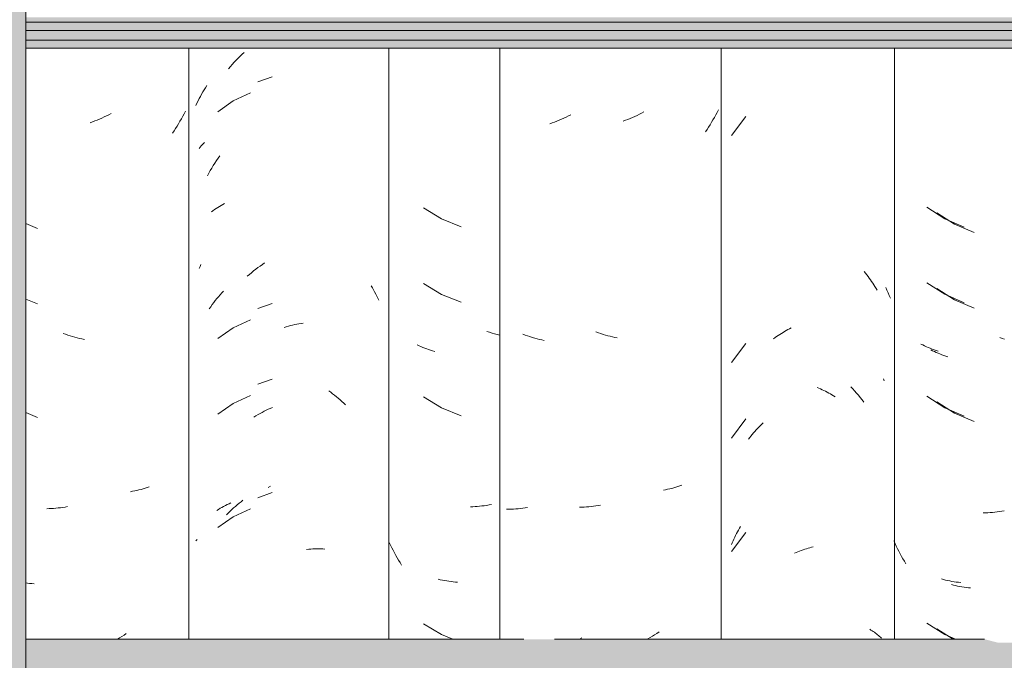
# Model space of a CAD drawing. Header units: metres. Extents: x -28.2 to -1.6, y -1.6 to 5.9.
# Tile 29 of 88: x -19.7 to -19.307, y 3.005 to 3.261. Entities that reach past the tile are written whole.
import ezdxf

# ---------------------------------------------------------------- set-up
doc = ezdxf.new("R2010")
doc.units = ezdxf.units.M
doc.layers.add('A-GLAZ-CWMG', color=7, linetype='Continuous', lineweight=5)
doc.layers.add('A-ROOF', color=7, linetype='Continuous', lineweight=5)

# ---------------------------------------------------------------- blocks, each defined once
blk = doc.blocks.new('FP_29-CASA 3')
at = {"layer": 'A-GLAZ-CWMG', "color": 9, "true_color": 0xc0c0c0}
for p, q in [((-19.53906, 3.18558), (-19.53183, 3.18121)), ((-19.53183, 3.18121), (-19.52398, 3.17807)), ((-19.53906, 3.15543), (-19.53183, 3.15107)), ((-19.53183, 3.15107), (-19.52398, 3.14792)), ((-19.51271, 3.13597), (-19.51375, 3.13633)), ((-19.51168, 3.13564), (-19.51271, 3.13597)), ((-19.51064, 3.13532), (-19.51168, 3.13564)), ((-19.5096, 3.13503), (-19.51064, 3.13532)), ((-19.50857, 3.13476), (-19.5096, 3.13503)), ((-19.54076, 3.13061), (-19.54149, 3.13095)), ((-19.54001, 3.13027), (-19.54076, 3.13061)), ((-19.53926, 3.12995), (-19.54001, 3.13027)), ((-19.5385, 3.12965), (-19.53926, 3.12995)), ((-19.53772, 3.12935), (-19.5385, 3.12965)), ((-19.53694, 3.12908), (-19.53772, 3.12935)), ((-19.53615, 3.12881), (-19.53694, 3.12908)), ((-19.53535, 3.12856), (-19.53615, 3.12881)), ((-19.53454, 3.12832), (-19.53535, 3.12856)), ((-19.53906, 3.11022), (-19.53183, 3.10585)), ((-19.53183, 3.10585), (-19.52398, 3.10271)), ((-19.51474, 3.06683), (-19.51568, 3.06671)), ((-19.51381, 3.06697), (-19.51474, 3.06683)), ((-19.51287, 3.06712), (-19.51381, 3.06697)), ((-19.51193, 3.06729), (-19.51287, 3.06712)), ((-19.51939, 3.0664), (-19.5203, 3.06636)), ((-19.51846, 3.06645), (-19.51939, 3.0664)), ((-19.51754, 3.06652), (-19.51846, 3.06645)), ((-19.51661, 3.06661), (-19.51754, 3.06652)), ((-19.51568, 3.06671), (-19.51661, 3.06661)), ((-19.5522, 3.05107), (-19.5527, 3.0521)), ((-19.55169, 3.05005), (-19.5522, 3.05107)), ((-19.55116, 3.04904), (-19.55169, 3.05005)), ((-19.55062, 3.04804), (-19.55116, 3.04904)), ((-19.55007, 3.04704), (-19.55062, 3.04804)), ((-19.5495, 3.04606), (-19.55007, 3.04704)), ((-19.54892, 3.04509), (-19.5495, 3.04606)), ((-19.54832, 3.04413), (-19.54892, 3.04509)), ((-19.54771, 3.04318), (-19.54832, 3.04413)), ((-19.53231, 3.03733), (-19.53314, 3.03753)), ((-19.53147, 3.03715), (-19.53231, 3.03733)), ((-19.53062, 3.03699), (-19.53147, 3.03715)), ((-19.52976, 3.03684), (-19.53062, 3.03699)), ((-19.5289, 3.0367), (-19.52976, 3.03684)), ((-19.52803, 3.03658), (-19.5289, 3.0367)), ((-19.52716, 3.03648), (-19.52803, 3.03658)), ((-19.52627, 3.03639), (-19.52716, 3.03648)), ((-19.52539, 3.03632), (-19.52627, 3.03639)), ((-19.53906, 3.01979), (-19.53183, 3.01542)), ((-19.53183, 3.01542), (-19.52726, 3.0136))]:
    blk.add_line(p, q, dxfattribs=at)
blk = doc.blocks.new('FP_30-CASA 3')
at = {"layer": 'A-GLAZ-CWMG', "color": 9, "true_color": 0xc0c0c0}
for p, q in [((-19.62749, 3.2309), (-19.62699, 3.23177)), ((-19.62699, 3.23177), (-19.62647, 3.23263)), ((-19.62647, 3.23263), (-19.62595, 3.23348)), ((-19.62595, 3.23348), (-19.62541, 3.23431)), ((-19.62938, 3.22735), (-19.62893, 3.22825)), ((-19.62893, 3.22825), (-19.62846, 3.22914)), ((-19.62846, 3.22914), (-19.62798, 3.23003)), ((-19.62798, 3.23003), (-19.62749, 3.2309)), ((-19.61489, 3.22821), (-19.62107, 3.22391)), ((-19.60806, 3.23137), (-19.61489, 3.22821)), ((-19.62982, 3.22644), (-19.62938, 3.22735)), ((-19.55986, 3.15445), (-19.55939, 3.15365)), ((-19.55939, 3.15365), (-19.55893, 3.15285)), ((-19.62202, 3.14859), (-19.62139, 3.14938)), ((-19.62139, 3.14938), (-19.62075, 3.15015)), ((-19.62075, 3.15015), (-19.6201, 3.15092)), ((-19.6201, 3.15092), (-19.61943, 3.15166)), ((-19.61943, 3.15166), (-19.61876, 3.1524)), ((-19.55893, 3.15285), (-19.55848, 3.15204)), ((-19.55848, 3.15204), (-19.55804, 3.15123)), ((-19.55804, 3.15123), (-19.55761, 3.1504)), ((-19.55761, 3.1504), (-19.55719, 3.14957)), ((-19.55719, 3.14957), (-19.55678, 3.14873)), ((-19.62444, 3.14533), (-19.62385, 3.14616)), ((-19.62385, 3.14616), (-19.62325, 3.14698)), ((-19.62325, 3.14698), (-19.62264, 3.14779)), ((-19.62264, 3.14779), (-19.62202, 3.14859)), ((-19.61489, 3.13778), (-19.62107, 3.13348)), ((-19.60806, 3.14094), (-19.61489, 3.13778)), ((-19.59456, 3.13789), (-19.59372, 3.13814)), ((-19.59372, 3.13814), (-19.59288, 3.13838)), ((-19.59288, 3.13838), (-19.59204, 3.13861)), ((-19.59204, 3.13861), (-19.5912, 3.13882)), ((-19.5912, 3.13882), (-19.59036, 3.13901)), ((-19.59036, 3.13901), (-19.58952, 3.13918)), ((-19.58952, 3.13918), (-19.58869, 3.13934)), ((-19.58869, 3.13934), (-19.58785, 3.13949)), ((-19.58785, 3.13949), (-19.58702, 3.13961)), ((-19.60806, 3.1108), (-19.61489, 3.10763)), ((-19.57678, 3.11261), (-19.576, 3.11205)), ((-19.576, 3.11205), (-19.57524, 3.11147)), ((-19.57524, 3.11147), (-19.57448, 3.11088)), ((-19.57448, 3.11088), (-19.57372, 3.11027)), ((-19.57372, 3.11027), (-19.57298, 3.10965)), ((-19.61489, 3.10763), (-19.62107, 3.10334)), ((-19.57298, 3.10965), (-19.57224, 3.10901)), ((-19.57224, 3.10901), (-19.57151, 3.10836)), ((-19.57151, 3.10836), (-19.57079, 3.10769)), ((-19.57079, 3.10769), (-19.57007, 3.10702)), ((-19.60661, 3.10217), (-19.60581, 3.10266)), ((-19.60581, 3.10266), (-19.605, 3.10313)), ((-19.605, 3.10313), (-19.60419, 3.10359)), ((-19.60419, 3.10359), (-19.60338, 3.10403)), ((-19.60338, 3.10403), (-19.60256, 3.10446)), ((-19.60256, 3.10446), (-19.60174, 3.10487)), ((-19.60174, 3.10487), (-19.60091, 3.10526)), ((-19.60091, 3.10526), (-19.60009, 3.10564)), ((-19.60009, 3.10564), (-19.59926, 3.106)), ((-19.61402, 3.06656), (-19.61327, 3.06719)), ((-19.61327, 3.06719), (-19.61253, 3.06781)), ((-19.61253, 3.06781), (-19.61177, 3.06841)), ((-19.61177, 3.06841), (-19.61101, 3.069)), ((-19.61759, 3.06319), (-19.6169, 3.06389)), ((-19.6169, 3.06389), (-19.61619, 3.06458)), ((-19.61619, 3.06458), (-19.61547, 3.06526)), ((-19.61547, 3.06526), (-19.61475, 3.06592)), ((-19.60806, 3.06558), (-19.61489, 3.06242)), ((-19.61475, 3.06592), (-19.61402, 3.06656)), ((-19.61489, 3.06242), (-19.62107, 3.05813)), ((-19.62982, 3.0528), (-19.62955, 3.05308)), ((-19.62955, 3.05308), (-19.62928, 3.05335)), ((-19.58561, 3.04936), (-19.58479, 3.04945)), ((-19.58479, 3.04945), (-19.58396, 3.04952)), ((-19.58396, 3.04952), (-19.58315, 3.04957)), ((-19.58315, 3.04957), (-19.58233, 3.04961)), ((-19.58233, 3.04961), (-19.58152, 3.04963)), ((-19.58152, 3.04963), (-19.58071, 3.04963)), ((-19.58071, 3.04963), (-19.57991, 3.04963)), ((-19.57991, 3.04963), (-19.57912, 3.0496)), ((-19.57912, 3.0496), (-19.57832, 3.04956))]:
    blk.add_line(p, q, dxfattribs=at)
blk = doc.blocks.new('Rectangular Mullion - Telha Fibrocimento - Ondulada-V22-CASA 3')
at = {"layer": 'A-GLAZ-CWMG'}
for p, q in [((-19.55281, 3.24922), (-19.55281, 3.0136)), ((-19.50857, 3.24922), (-19.50857, 3.0136))]:
    blk.add_line(p, q, dxfattribs=at)
for name in ['FP_30-CASA 3', 'FP_29-CASA 3']:
    blk.add_blockref(name, (0, 0), dxfattribs=at)
blk = doc.blocks.new('FP_37-CASA 3')
at = {"layer": 'A-GLAZ-CWMG', "color": 9, "true_color": 0xc0c0c0}
for p, q in [((-19.61135, 3.24681), (-19.61053, 3.24758)), ((-19.61526, 3.24276), (-19.6145, 3.2436)), ((-19.6145, 3.2436), (-19.61373, 3.24442)), ((-19.61373, 3.24442), (-19.61294, 3.24524)), ((-19.61294, 3.24524), (-19.61215, 3.24603)), ((-19.61215, 3.24603), (-19.61135, 3.24681)), ((-19.61675, 3.24103), (-19.61601, 3.2419)), ((-19.61601, 3.2419), (-19.61526, 3.24276)), ((-19.59936, 3.23783), (-19.60511, 3.23582)), ((-19.62844, 3.2093), (-19.62805, 3.20978)), ((-19.62805, 3.20978), (-19.62764, 3.21025)), ((-19.62764, 3.21025), (-19.62723, 3.21071)), ((-19.62723, 3.21071), (-19.6268, 3.21117)), ((-19.6268, 3.21117), (-19.62636, 3.21162)), ((-19.62221, 3.20345), (-19.62157, 3.20442)), ((-19.62157, 3.20442), (-19.62092, 3.20539)), ((-19.62092, 3.20539), (-19.62026, 3.20634)), ((-19.62461, 3.19943), (-19.62403, 3.20045)), ((-19.62403, 3.20045), (-19.62344, 3.20146)), ((-19.62344, 3.20146), (-19.62283, 3.20246)), ((-19.62283, 3.20246), (-19.62221, 3.20345)), ((-19.62517, 3.19839), (-19.62461, 3.19943)), ((-19.62295, 3.18442), (-19.62233, 3.18487)), ((-19.62233, 3.18487), (-19.6217, 3.18531)), ((-19.6217, 3.18531), (-19.62105, 3.18574)), ((-19.62105, 3.18574), (-19.62039, 3.18615)), ((-19.62039, 3.18615), (-19.61972, 3.18656)), ((-19.61972, 3.18656), (-19.61903, 3.18694)), ((-19.61903, 3.18694), (-19.61833, 3.18732)), ((-19.62356, 3.18396), (-19.62295, 3.18442)), ((-19.62844, 3.16134), (-19.62811, 3.16214)), ((-19.62811, 3.16214), (-19.62776, 3.16294)), ((-19.60674, 3.16041), (-19.60588, 3.16108)), ((-19.60588, 3.16108), (-19.60501, 3.16174)), ((-19.60501, 3.16174), (-19.60413, 3.16239)), ((-19.60413, 3.16239), (-19.60324, 3.16301)), ((-19.60324, 3.16301), (-19.60235, 3.16362)), ((-19.60928, 3.15828), (-19.60844, 3.159)), ((-19.60844, 3.159), (-19.6076, 3.15971)), ((-19.6076, 3.15971), (-19.60674, 3.16041)), ((-19.59936, 3.14741), (-19.60511, 3.14539)), ((-19.59936, 3.11726), (-19.60511, 3.11525)), ((-19.60099, 3.07408), (-19.60008, 3.07465)), ((-19.59936, 3.07205), (-19.60511, 3.07003)), ((-19.6187, 3.06656), (-19.61799, 3.06693)), ((-19.61799, 3.06693), (-19.61727, 3.06728)), ((-19.61727, 3.06728), (-19.61654, 3.06762)), ((-19.61654, 3.06762), (-19.6158, 3.06795)), ((-19.62139, 3.06495), (-19.62074, 3.06537)), ((-19.62074, 3.06537), (-19.62007, 3.06578)), ((-19.62007, 3.06578), (-19.61939, 3.06617)), ((-19.61939, 3.06617), (-19.6187, 3.06656))]:
    blk.add_line(p, q, dxfattribs=at)
blk = doc.blocks.new('FP_38-CASA 3')
at = {"layer": 'A-GLAZ-CWMG', "color": 9, "true_color": 0xc0c0c0}
for p, q in [((-19.63397, 3.22412), (-19.63448, 3.2231)), ((-19.67007, 3.22023), (-19.67101, 3.21987)), ((-19.66914, 3.2206), (-19.67007, 3.22023)), ((-19.66821, 3.22099), (-19.66914, 3.2206)), ((-19.66728, 3.2214), (-19.66821, 3.22099)), ((-19.66636, 3.22182), (-19.66728, 3.2214)), ((-19.66544, 3.22226), (-19.66636, 3.22182)), ((-19.66452, 3.22272), (-19.66544, 3.22226)), ((-19.66361, 3.2232), (-19.66452, 3.22272)), ((-19.63611, 3.2201), (-19.63668, 3.21912)), ((-19.63555, 3.22109), (-19.63611, 3.2201)), ((-19.63501, 3.22209), (-19.63555, 3.22109)), ((-19.63448, 3.2231), (-19.63501, 3.22209)), ((-19.67101, 3.21987), (-19.67194, 3.21953)), ((-19.63848, 3.21624), (-19.6391, 3.21531)), ((-19.63787, 3.21719), (-19.63848, 3.21624)), ((-19.63727, 3.21815), (-19.63787, 3.21719)), ((-19.63668, 3.21912), (-19.63727, 3.21815)), ((-19.69754, 3.17935), (-19.69293, 3.17741)), ((-19.69754, 3.14921), (-19.69293, 3.14727)), ((-19.68179, 3.13518), (-19.68273, 3.13552)), ((-19.68085, 3.13486), (-19.68179, 3.13518)), ((-19.67991, 3.13456), (-19.68085, 3.13486)), ((-19.67897, 3.13427), (-19.67991, 3.13456)), ((-19.67803, 3.13401), (-19.67897, 3.13427)), ((-19.67709, 3.13376), (-19.67803, 3.13401)), ((-19.67614, 3.13352), (-19.67709, 3.13376)), ((-19.6752, 3.13331), (-19.67614, 3.13352)), ((-19.67426, 3.13311), (-19.6752, 3.13331)), ((-19.69754, 3.10399), (-19.69293, 3.10205)), ((-19.655, 3.07257), (-19.65585, 3.07242)), ((-19.65415, 3.07274), (-19.655, 3.07257)), ((-19.65331, 3.07293), (-19.65415, 3.07274)), ((-19.65248, 3.07313), (-19.65331, 3.07293)), ((-19.65166, 3.07334), (-19.65248, 3.07313)), ((-19.65084, 3.07357), (-19.65166, 3.07334)), ((-19.65004, 3.07382), (-19.65084, 3.07357)), ((-19.64924, 3.07407), (-19.65004, 3.07382)), ((-19.64846, 3.07435), (-19.64924, 3.07407)), ((-19.68835, 3.06567), (-19.68927, 3.06564)), ((-19.68743, 3.06571), (-19.68835, 3.06567)), ((-19.68651, 3.06576), (-19.68743, 3.06571)), ((-19.68558, 3.06583), (-19.68651, 3.06576)), ((-19.68465, 3.06592), (-19.68558, 3.06583)), ((-19.68372, 3.06603), (-19.68465, 3.06592)), ((-19.68279, 3.06615), (-19.68372, 3.06603)), ((-19.68185, 3.06629), (-19.68279, 3.06615)), ((-19.68091, 3.06645), (-19.68185, 3.06629)), ((-19.69696, 3.03599), (-19.69754, 3.03608)), ((-19.69609, 3.03587), (-19.69696, 3.03599)), ((-19.69521, 3.03577), (-19.69609, 3.03587)), ((-19.69433, 3.03569), (-19.69521, 3.03577)), ((-19.65756, 3.01585), (-19.65844, 3.01526)), ((-19.66021, 3.01414), (-19.6611, 3.0136)), ((-19.65932, 3.01469), (-19.66021, 3.01414)), ((-19.65844, 3.01526), (-19.65932, 3.01469))]:
    blk.add_line(p, q, dxfattribs=at)
blk = doc.blocks.new('FP_47-CASA 3')
at = {"layer": 'A-GLAZ-CWMG', "color": 9, "true_color": 0xc0c0c0}
for p, q in [((-19.33433, 3.18357), (-19.3272, 3.17905)), ((-19.3272, 3.17905), (-19.31941, 3.17576)), ((-19.33433, 3.15342), (-19.3272, 3.14891)), ((-19.3272, 3.14891), (-19.31941, 3.14561)), ((-19.30828, 3.13349), (-19.30921, 3.13383)), ((-19.30734, 3.13316), (-19.30828, 3.13349)), ((-19.336, 3.12863), (-19.33672, 3.129)), ((-19.33527, 3.12828), (-19.336, 3.12863)), ((-19.33453, 3.12795), (-19.33527, 3.12828)), ((-19.33378, 3.12763), (-19.33453, 3.12795)), ((-19.33302, 3.12732), (-19.33378, 3.12763)), ((-19.33224, 3.12702), (-19.33302, 3.12732)), ((-19.33146, 3.12674), (-19.33224, 3.12702)), ((-19.33067, 3.12647), (-19.33146, 3.12674)), ((-19.32987, 3.12622), (-19.33067, 3.12647)), ((-19.33433, 3.10821), (-19.3272, 3.10369)), ((-19.3272, 3.10369), (-19.31941, 3.1004)), ((-19.31484, 3.064), (-19.31575, 3.06398)), ((-19.31392, 3.06403), (-19.31484, 3.064)), ((-19.313, 3.06409), (-19.31392, 3.06403)), ((-19.31207, 3.06416), (-19.313, 3.06409)), ((-19.31114, 3.06424), (-19.31207, 3.06416)), ((-19.31021, 3.06435), (-19.31114, 3.06424)), ((-19.30927, 3.06447), (-19.31021, 3.06435)), ((-19.30834, 3.0646), (-19.30927, 3.06447)), ((-19.3074, 3.06476), (-19.30834, 3.0646)), ((-19.32767, 3.03518), (-19.32849, 3.0354)), ((-19.32684, 3.03499), (-19.32767, 3.03518)), ((-19.326, 3.0348), (-19.32684, 3.03499)), ((-19.32515, 3.03464), (-19.326, 3.0348)), ((-19.32429, 3.03449), (-19.32515, 3.03464)), ((-19.32343, 3.03435), (-19.32429, 3.03449)), ((-19.32256, 3.03423), (-19.32343, 3.03435)), ((-19.32169, 3.03412), (-19.32256, 3.03423)), ((-19.32081, 3.03404), (-19.32169, 3.03412)), ((-19.33433, 3.01778), (-19.32772, 3.0136))]:
    blk.add_line(p, q, dxfattribs=at)
blk = doc.blocks.new('FP_48-CASA 3')
at = {"layer": 'A-GLAZ-CWMG', "color": 9, "true_color": 0xc0c0c0}
for p, q in [((-19.35465, 3.15388), (-19.35416, 3.15281)), ((-19.35416, 3.15281), (-19.35369, 3.15172)), ((-19.35369, 3.15172), (-19.35323, 3.15063)), ((-19.35323, 3.15063), (-19.35279, 3.14953)), ((-19.36861, 3.11425), (-19.36783, 3.11342)), ((-19.36783, 3.11342), (-19.36707, 3.11257)), ((-19.36707, 3.11257), (-19.36632, 3.11171)), ((-19.36632, 3.11171), (-19.36557, 3.11084)), ((-19.36557, 3.11084), (-19.36484, 3.10996)), ((-19.36484, 3.10996), (-19.36412, 3.10906)), ((-19.36412, 3.10906), (-19.36342, 3.10815))]:
    blk.add_line(p, q, dxfattribs=at)
blk = doc.blocks.new('FP_49-CASA 3')
at = {"layer": 'A-GLAZ-CWMG', "color": 9, "true_color": 0xc0c0c0}
for p, q in [((-19.48576, 3.22016), (-19.4867, 3.2198)), ((-19.48483, 3.22054), (-19.48576, 3.22016)), ((-19.4839, 3.22094), (-19.48483, 3.22054)), ((-19.48298, 3.22136), (-19.4839, 3.22094)), ((-19.48206, 3.22179), (-19.48298, 3.22136)), ((-19.48114, 3.22224), (-19.48206, 3.22179)), ((-19.48023, 3.2227), (-19.48114, 3.22224)), ((-19.48763, 3.21945), (-19.48857, 3.21912)), ((-19.4867, 3.2198), (-19.48763, 3.21945)), ((-19.49842, 3.13487), (-19.49935, 3.13521)), ((-19.49748, 3.13454), (-19.49842, 3.13487)), ((-19.49654, 3.13423), (-19.49748, 3.13454)), ((-19.4956, 3.13393), (-19.49654, 3.13423)), ((-19.49466, 3.13365), (-19.4956, 3.13393)), ((-19.49372, 3.13339), (-19.49466, 3.13365)), ((-19.49277, 3.13315), (-19.49372, 3.13339)), ((-19.49183, 3.13293), (-19.49277, 3.13315)), ((-19.49089, 3.13272), (-19.49183, 3.13293)), ((-19.50497, 3.06542), (-19.50588, 3.06541)), ((-19.50405, 3.06545), (-19.50497, 3.06542)), ((-19.50313, 3.0655), (-19.50405, 3.06545)), ((-19.50221, 3.06556), (-19.50313, 3.0655)), ((-19.50128, 3.06564), (-19.50221, 3.06556)), ((-19.50035, 3.06574), (-19.50128, 3.06564)), ((-19.49941, 3.06585), (-19.50035, 3.06574)), ((-19.49848, 3.06598), (-19.49941, 3.06585)), ((-19.49754, 3.06613), (-19.49848, 3.06598)), ((-19.47592, 3.01416), (-19.47681, 3.01361))]:
    blk.add_line(p, q, dxfattribs=at)
blk = doc.blocks.new('Rectangular Mullion - Telha Fibrocimento - Ondulada-V36-CASA 3')
at = {"layer": 'A-GLAZ-CWMG'}
blk.add_line((-19.63257, 3.24922), (-19.63257, 3.0136), dxfattribs=at)
for name in ['FP_48-CASA 3', 'FP_37-CASA 3', 'FP_38-CASA 3', 'FP_47-CASA 3', 'FP_49-CASA 3']:
    blk.add_blockref(name, (0, 0), dxfattribs=at)
blk = doc.blocks.new('FP_54-CASA 3')
at = {"layer": 'A-GLAZ-CWMG', "color": 9, "true_color": 0xc0c0c0}
for p, q in [((-19.33824, 3.18583), (-19.33114, 3.18126)), ((-19.33114, 3.18126), (-19.32338, 3.1779)), ((-19.33824, 3.15568), (-19.33114, 3.15111)), ((-19.33114, 3.15111), (-19.32338, 3.14776)), ((-19.3399, 3.13091), (-19.34061, 3.13128)), ((-19.33917, 3.13055), (-19.3399, 3.13091)), ((-19.33844, 3.13021), (-19.33917, 3.13055)), ((-19.33769, 3.12988), (-19.33844, 3.13021)), ((-19.33693, 3.12957), (-19.33769, 3.12988)), ((-19.33617, 3.12926), (-19.33693, 3.12957)), ((-19.33539, 3.12898), (-19.33617, 3.12926)), ((-19.3346, 3.1287), (-19.33539, 3.12898)), ((-19.33381, 3.12845), (-19.3346, 3.1287)), ((-19.33824, 3.11047), (-19.33114, 3.1059)), ((-19.33114, 3.1059), (-19.32338, 3.10255)), ((-19.35093, 3.05172), (-19.3514, 3.05277)), ((-19.35045, 3.05069), (-19.35093, 3.05172)), ((-19.34995, 3.04966), (-19.35045, 3.05069)), ((-19.34943, 3.04864), (-19.34995, 3.04966)), ((-19.3489, 3.04763), (-19.34943, 3.04864)), ((-19.34836, 3.04663), (-19.3489, 3.04763)), ((-19.3478, 3.04564), (-19.34836, 3.04663)), ((-19.34723, 3.04466), (-19.3478, 3.04564)), ((-19.34664, 3.04369), (-19.34723, 3.04466)), ((-19.33161, 3.03739), (-19.33243, 3.03761)), ((-19.33078, 3.03719), (-19.33161, 3.03739)), ((-19.32995, 3.037), (-19.33078, 3.03719)), ((-19.3291, 3.03683), (-19.32995, 3.037)), ((-19.32825, 3.03667), (-19.3291, 3.03683)), ((-19.32739, 3.03653), (-19.32825, 3.03667)), ((-19.32652, 3.0364), (-19.32739, 3.03653)), ((-19.32565, 3.03629), (-19.32652, 3.0364)), ((-19.32477, 3.03619), (-19.32565, 3.03629)), ((-19.33824, 3.02004), (-19.33114, 3.01547)), ((-19.33114, 3.01547), (-19.3268, 3.0136))]:
    blk.add_line(p, q, dxfattribs=at)
blk = doc.blocks.new('FP_55-CASA 3')
at = {"layer": 'A-GLAZ-CWMG', "color": 9, "true_color": 0xc0c0c0}
for p, q in [((-19.41048, 3.22199), (-19.4162, 3.21438)), ((-19.3632, 3.16017), (-19.3627, 3.15954)), ((-19.3627, 3.15954), (-19.3622, 3.1589)), ((-19.3622, 3.1589), (-19.36171, 3.15825)), ((-19.36171, 3.15825), (-19.36123, 3.1576)), ((-19.36123, 3.1576), (-19.36075, 3.15693)), ((-19.36075, 3.15693), (-19.36029, 3.15625)), ((-19.36029, 3.15625), (-19.35984, 3.15557)), ((-19.35984, 3.15557), (-19.35939, 3.15487)), ((-19.35939, 3.15487), (-19.35896, 3.15417)), ((-19.35896, 3.15417), (-19.35854, 3.15346)), ((-19.35854, 3.15346), (-19.35812, 3.15274)), ((-19.39302, 3.13738), (-19.39236, 3.13771)), ((-19.39941, 3.13341), (-19.39879, 3.13386)), ((-19.39879, 3.13386), (-19.39816, 3.1343)), ((-19.39816, 3.1343), (-19.39754, 3.13472)), ((-19.39754, 3.13472), (-19.3969, 3.13514)), ((-19.3969, 3.13514), (-19.39626, 3.13554)), ((-19.39626, 3.13554), (-19.39562, 3.13594)), ((-19.39562, 3.13594), (-19.39498, 3.13631)), ((-19.39498, 3.13631), (-19.39433, 3.13668)), ((-19.39433, 3.13668), (-19.39368, 3.13703)), ((-19.39368, 3.13703), (-19.39302, 3.13738)), ((-19.41048, 3.13156), (-19.4162, 3.12395)), ((-19.38201, 3.11393), (-19.38134, 3.11365)), ((-19.35557, 3.11747), (-19.35539, 3.11705)), ((-19.35539, 3.11705), (-19.35522, 3.11664)), ((-19.38134, 3.11365), (-19.38068, 3.11337)), ((-19.38068, 3.11337), (-19.38001, 3.11307)), ((-19.38001, 3.11307), (-19.37935, 3.11276)), ((-19.37935, 3.11276), (-19.37869, 3.11244)), ((-19.37869, 3.11244), (-19.37804, 3.1121)), ((-19.37804, 3.1121), (-19.37738, 3.11175)), ((-19.37738, 3.11175), (-19.37673, 3.11139)), ((-19.37673, 3.11139), (-19.37609, 3.11102)), ((-19.37609, 3.11102), (-19.37544, 3.11063)), ((-19.37544, 3.11063), (-19.3748, 3.11023)), ((-19.41048, 3.10142), (-19.4162, 3.09381)), ((-19.40576, 3.09762), (-19.40521, 3.0982)), ((-19.40521, 3.0982), (-19.40465, 3.09876)), ((-19.40465, 3.09876), (-19.40408, 3.09931)), ((-19.40408, 3.09931), (-19.40351, 3.09985)), ((-19.40891, 3.09397), (-19.40841, 3.0946)), ((-19.40841, 3.0946), (-19.40789, 3.09523)), ((-19.40789, 3.09523), (-19.40737, 3.09584)), ((-19.40737, 3.09584), (-19.40684, 3.09644)), ((-19.40684, 3.09644), (-19.40631, 3.09704)), ((-19.40631, 3.09704), (-19.40576, 3.09762)), ((-19.40941, 3.09332), (-19.40891, 3.09397)), ((-19.41048, 3.0562), (-19.4162, 3.04859)), ((-19.41487, 3.05427), (-19.41451, 3.055)), ((-19.41451, 3.055), (-19.41414, 3.05571)), ((-19.41414, 3.05571), (-19.41376, 3.05643)), ((-19.41376, 3.05643), (-19.41337, 3.05713)), ((-19.41337, 3.05713), (-19.41297, 3.05783)), ((-19.41297, 3.05783), (-19.41256, 3.05852)), ((-19.4162, 3.0513), (-19.41588, 3.05205)), ((-19.41588, 3.05205), (-19.41555, 3.0528)), ((-19.41555, 3.0528), (-19.41521, 3.05354)), ((-19.41521, 3.05354), (-19.41487, 3.05427)), ((-19.39099, 3.04792), (-19.39033, 3.04821)), ((-19.39033, 3.04821), (-19.38966, 3.04849)), ((-19.38966, 3.04849), (-19.38899, 3.04875)), ((-19.38899, 3.04875), (-19.38832, 3.04901)), ((-19.38832, 3.04901), (-19.38765, 3.04924)), ((-19.38765, 3.04924), (-19.38698, 3.04947)), ((-19.38698, 3.04947), (-19.38631, 3.04969)), ((-19.38631, 3.04969), (-19.38564, 3.04989)), ((-19.38564, 3.04989), (-19.38497, 3.05007)), ((-19.38497, 3.05007), (-19.3843, 3.05025)), ((-19.3843, 3.05025), (-19.38363, 3.05041)), ((-19.36102, 3.01755), (-19.36055, 3.01727)), ((-19.36055, 3.01727), (-19.36009, 3.01698)), ((-19.36009, 3.01698), (-19.35964, 3.01669)), ((-19.35964, 3.01669), (-19.3592, 3.01638)), ((-19.3592, 3.01638), (-19.35877, 3.01607)), ((-19.35877, 3.01607), (-19.35835, 3.01574)), ((-19.35835, 3.01574), (-19.35794, 3.01541)), ((-19.35794, 3.01541), (-19.35754, 3.01507)), ((-19.35754, 3.01507), (-19.35715, 3.01473)), ((-19.35715, 3.01473), (-19.35678, 3.01438)), ((-19.35678, 3.01438), (-19.35641, 3.01401))]:
    blk.add_line(p, q, dxfattribs=at)
blk = doc.blocks.new('FP_56-CASA 3')
at = {"layer": 'A-GLAZ-CWMG', "color": 9, "true_color": 0xc0c0c0}
for p, q in [((-19.42139, 3.22468), (-19.42191, 3.22366)), ((-19.45849, 3.22049), (-19.45943, 3.22015)), ((-19.45755, 3.22085), (-19.45849, 3.22049)), ((-19.45662, 3.22122), (-19.45755, 3.22085)), ((-19.45569, 3.22162), (-19.45662, 3.22122)), ((-19.45477, 3.22202), (-19.45569, 3.22162)), ((-19.45384, 3.22245), (-19.45477, 3.22202)), ((-19.45292, 3.22289), (-19.45384, 3.22245)), ((-19.45201, 3.22335), (-19.45292, 3.22289)), ((-19.4511, 3.22382), (-19.45201, 3.22335)), ((-19.42355, 3.22067), (-19.42413, 3.2197)), ((-19.42299, 3.22166), (-19.42355, 3.22067)), ((-19.42244, 3.22266), (-19.42299, 3.22166)), ((-19.42191, 3.22366), (-19.42244, 3.22266)), ((-19.42593, 3.21683), (-19.42656, 3.2159)), ((-19.42532, 3.21777), (-19.42593, 3.21683)), ((-19.42471, 3.21873), (-19.42532, 3.21777)), ((-19.42413, 3.2197), (-19.42471, 3.21873)), ((-19.46927, 3.13577), (-19.47021, 3.1361)), ((-19.46833, 3.13545), (-19.46927, 3.13577)), ((-19.46739, 3.13515), (-19.46833, 3.13545)), ((-19.46645, 3.13487), (-19.46739, 3.13515)), ((-19.46551, 3.13461), (-19.46645, 3.13487)), ((-19.46457, 3.13436), (-19.46551, 3.13461)), ((-19.46363, 3.13413), (-19.46457, 3.13436)), ((-19.46268, 3.13391), (-19.46363, 3.13413)), ((-19.46174, 3.13372), (-19.46268, 3.13391)), ((-19.43673, 3.07469), (-19.43752, 3.07444)), ((-19.43594, 3.07497), (-19.43673, 3.07469)), ((-19.44248, 3.0732), (-19.44334, 3.07305)), ((-19.44164, 3.07337), (-19.44248, 3.0732)), ((-19.4408, 3.07355), (-19.44164, 3.07337)), ((-19.43997, 3.07375), (-19.4408, 3.07355)), ((-19.43914, 3.07396), (-19.43997, 3.07375)), ((-19.43833, 3.07419), (-19.43914, 3.07396)), ((-19.43752, 3.07444), (-19.43833, 3.07419)), ((-19.46933, 3.06688), (-19.47027, 3.06674)), ((-19.46839, 3.06704), (-19.46933, 3.06688)), ((-19.47584, 3.06622), (-19.47676, 3.0662)), ((-19.47492, 3.06627), (-19.47584, 3.06622)), ((-19.47399, 3.06633), (-19.47492, 3.06627)), ((-19.47307, 3.0664), (-19.47399, 3.06633)), ((-19.47214, 3.0665), (-19.47307, 3.0664)), ((-19.4712, 3.06661), (-19.47214, 3.0665)), ((-19.47027, 3.06674), (-19.4712, 3.06661)), ((-19.44593, 3.01589), (-19.44681, 3.01532)), ((-19.44505, 3.01648), (-19.44593, 3.01589)), ((-19.44859, 3.01423), (-19.44948, 3.01371)), ((-19.44769, 3.01477), (-19.44859, 3.01423)), ((-19.44681, 3.01532), (-19.44769, 3.01477))]:
    blk.add_line(p, q, dxfattribs=at)
blk = doc.blocks.new('Rectangular Mullion - Telha Fibrocimento - Ondulada-V50-CASA 3')
at = {"layer": 'A-GLAZ-CWMG'}
for p, q in [((-19.42032, 3.24922), (-19.42032, 3.0136)), ((-19.3511, 3.24922), (-19.3511, 3.0136))]:
    blk.add_line(p, q, dxfattribs=at)
for name in ['FP_55-CASA 3', 'FP_54-CASA 3', 'FP_56-CASA 3']:
    blk.add_blockref(name, (0, 0), dxfattribs=at)
blk = doc.blocks.new('LONGARINA_STEEL_FRAME1 - LONGARINA_STEEL_FRAME-2562852-CASA 3')
at = {"layer": 'A-ROOF', "true_color": 0x9fa09c}
blk.add_hatch(color=253, dxfattribs=at).paths.add_polyline_path([(-19.69754, 2.65), (-19.69754, 3.68355), (-19.73254, 3.68355), (-19.73254, 2.65)])
h = blk.add_hatch(color=253, dxfattribs=at)
h.paths.add_polyline_path([(-18.54673, 3.2596), (-18.44504, 3.2596), (-18.44504, 3.26158), (-19.69754, 3.26158), (-19.69754, 3.2596), (-18.56204, 3.2596)])
h.paths.add_polyline_path([(-20.93955, 3.2596), (-19.73254, 3.2596), (-19.73254, 3.26158), (-20.98504, 3.26158), (-20.98504, 3.2596)])
h = blk.add_hatch(color=253, dxfattribs=at)
h.paths.add_polyline_path([(-20.89367, 3.25634), (-19.73254, 3.25634), (-19.73254, 3.2596), (-20.98504, 3.2596), (-20.98504, 3.25634), (-20.94131, 3.25634)])
h.paths.add_polyline_path([(-18.44504, 3.25634), (-18.44504, 3.2596), (-19.69754, 3.2596), (-19.69754, 3.25634), (-18.54673, 3.25634)])
h = blk.add_hatch(color=253, dxfattribs=at)
h.paths.add_polyline_path([(-19.85018, 3.25248), (-19.73254, 3.25248), (-19.73254, 3.25634), (-20.98504, 3.25634), (-20.98504, 3.25248), (-19.86109, 3.25248)])
h.paths.add_polyline_path([(-18.44504, 3.25248), (-18.44504, 3.25634), (-19.69754, 3.25634), (-19.69754, 3.25248), (-18.54673, 3.25248)])
h = blk.add_hatch(color=253, dxfattribs=at)
h.paths.add_polyline_path([(-18.48735, 3.24922), (-18.44504, 3.24922), (-18.44504, 3.25248), (-19.69754, 3.25248), (-19.69754, 3.24922), (-18.49226, 3.24922)])
h.paths.add_polyline_path([(-20.97809, 3.24922), (-19.73254, 3.24922), (-19.73254, 3.25248), (-20.98504, 3.25248), (-20.98504, 3.24922), (-20.98336, 3.24922)])
h = blk.add_hatch(color=253, dxfattribs=at)
h.paths.add_polyline_path([(-18.44504, 2.99678), (-18.44504, 3.0136), (-18.73807, 3.0136), (-18.74476, 3.01206), (-18.75707, 3.01225), (-18.76224, 3.0136), (-19.29107, 3.0136), (-19.29776, 3.01206), (-19.31007, 3.01225), (-19.31524, 3.0136), (-19.69754, 3.0136), (-19.69754, 2.99678), (-18.54673, 2.99678)])
h.paths.add_polyline_path([(-20.89827, 2.99678), (-19.73254, 2.99678), (-19.73254, 3.0136), (-19.84407, 3.0136), (-19.85076, 3.01206), (-19.86307, 3.01225), (-19.86824, 3.0136), (-20.39707, 3.0136), (-20.40376, 3.01206), (-20.41607, 3.01225), (-20.42124, 3.0136), (-20.98504, 3.0136), (-20.98504, 2.99678), (-20.94347, 2.99678)])
at = {"layer": 'A-ROOF'}
for p, q in [((-19.69754, 3.68355), (-19.69754, 2.65)), ((-18.44504, 3.2596), (-19.69754, 3.2596)), ((-18.44504, 3.25634), (-19.69754, 3.25634)), ((-18.44504, 3.25248), (-19.69754, 3.25248)), ((-18.44504, 3.24922), (-19.69754, 3.24922)), ((-19.49894, 3.0136), (-19.69754, 3.0136)), ((-19.31524, 3.0136), (-19.48682, 3.0136))]:
    blk.add_line(p, q, dxfattribs=at)

msp = doc.modelspace()

# ---------------------------------------------------------------- block references
at = {"layer": 'A-GLAZ-CWMG'}
for name in ['Rectangular Mullion - Telha Fibrocimento - Ondulada-V22-CASA 3', 'Rectangular Mullion - Telha Fibrocimento - Ondulada-V36-CASA 3', 'Rectangular Mullion - Telha Fibrocimento - Ondulada-V50-CASA 3']:
    msp.add_blockref(name, (0, 0), dxfattribs=at)
at = {"layer": 'A-ROOF'}
msp.add_blockref('LONGARINA_STEEL_FRAME1 - LONGARINA_STEEL_FRAME-2562852-CASA 3', (0, 0), dxfattribs=at)

doc.saveas('drawing.dxf')
